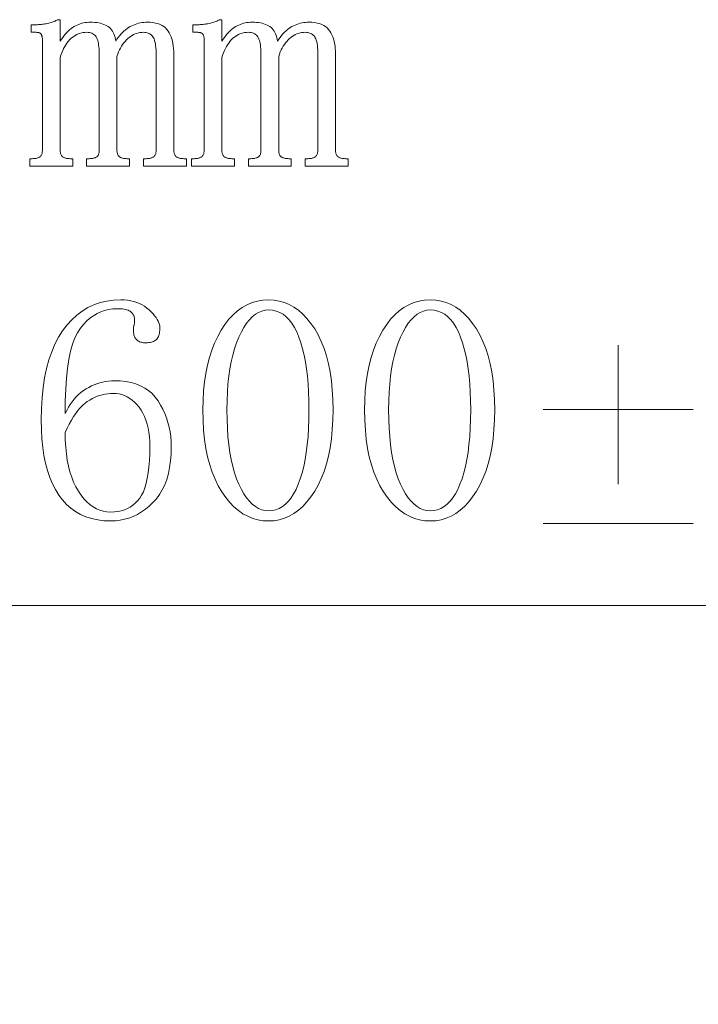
# Model space of a CAD drawing. Extents: x 1 to 297, y 1 to 210.
# Tile 95 of 171: x 190 to 196, y 117 to 126. Entities that reach past the tile are written whole.
import ezdxf

# ---------------------------------------------------------------- set-up
doc = ezdxf.new("R2010")
doc.units = 0

msp = doc.modelspace()

# ---------------------------------------------------------------- linework, layer by layer
at = {"color": 7, "lineweight": 13}
for points in [[(189.8327, 125.732), (189.8442, 125.7322), (189.8556, 125.7325), (189.867, 125.7331), (189.8784, 125.7339), (189.8899, 125.7349), (189.9013, 125.7362), (189.9127, 125.7376), (189.9242, 125.7394), (189.9356, 125.7413), (189.947, 125.7435), (189.9582, 125.7459), (189.969, 125.7485), (189.9792, 125.7514), (189.9891, 125.7544), (189.9985, 125.7578), (190.0074, 125.7613), (190.0158, 125.7651), (190.0238, 125.7691), (190.0314, 125.7733), (190.0385, 125.7778), (190.0613, 125.7778), (190.0613, 125.5835), (190.0728, 125.6012), (190.0846, 125.618), (190.0966, 125.6337), (190.1089, 125.6484), (190.1213, 125.662), (190.134, 125.6747), (190.1469, 125.6863), (190.16, 125.6968), (190.1734, 125.7064), (190.187, 125.7149), (190.2009, 125.7225), (190.2149, 125.7293), (190.2292, 125.7353), (190.2437, 125.7405), (190.2585, 125.7449), (190.2734, 125.7485), (190.2886, 125.7513), (190.304, 125.7533), (190.3197, 125.7545), (190.3356, 125.7549), (190.3557, 125.7545), (190.3749, 125.7533), (190.3932, 125.7513), (190.4106, 125.7485), (190.427, 125.7449), (190.4426, 125.7405), (190.4572, 125.7353), (190.4709, 125.7293), (190.4837, 125.7225), (190.4956, 125.7149), (190.5066, 125.7064), (190.5166, 125.6968), (190.5258, 125.6863), (190.534, 125.6747), (190.5413, 125.662), (190.5477, 125.6484), (190.5532, 125.6337), (190.5578, 125.618), (190.5614, 125.6012), (190.5642, 125.5835), (190.5758, 125.6012), (190.5877, 125.618), (190.6, 125.6337), (190.6126, 125.6484), (190.6256, 125.662), (190.6389, 125.6747), (190.6526, 125.6863), (190.6666, 125.6968), (190.6809, 125.7064), (190.6956, 125.7149), (190.7105, 125.7225), (190.7255, 125.7293), (190.7407, 125.7353), (190.7559, 125.7405), (190.7713, 125.7449), (190.7868, 125.7485), (190.8024, 125.7513), (190.8181, 125.7533), (190.8339, 125.7545), (190.8499, 125.7549), (190.8764, 125.7541), (190.9013, 125.7517), (190.9245, 125.7477), (190.9459, 125.7421), (190.9656, 125.7349), (190.9836, 125.7261), (190.9999, 125.7157), (191.0145, 125.7037), (191.0273, 125.6901), (191.0385, 125.6749), (191.0482, 125.6584), (191.057, 125.6411), (191.0647, 125.6228), (191.0714, 125.6036), (191.077, 125.5835), (191.0816, 125.5624), (191.0853, 125.5405), (191.0878, 125.5176), (191.0894, 125.4939), (191.0899, 125.4692), (191.0899, 124.6006), (191.0901, 124.5918), (191.0908, 124.5835), (191.0919, 124.5758), (191.0935, 124.5686), (191.0956, 124.562), (191.0981, 124.556), (191.1011, 124.5506), (191.1045, 124.5458), (191.1084, 124.5415), (191.1127, 124.5378), (191.1175, 124.5345), (191.1228, 124.5316), (191.1285, 124.529), (191.1347, 124.5268), (191.1413, 124.5249), (191.1484, 124.5234), (191.1559, 124.5222), (191.1639, 124.5213), (191.1724, 124.5208), (191.1813, 124.5206), (191.2042, 124.5206), (191.2042, 124.452), (190.8156, 124.452), (190.8156, 124.5206), (190.8385, 124.5206), (190.8474, 124.5208), (190.8558, 124.5213), (190.8638, 124.5222), (190.8714, 124.5234), (190.8784, 124.5249), (190.8851, 124.5268), (190.8913, 124.529), (190.897, 124.5316), (190.9022, 124.5345), (190.907, 124.5378), (190.9114, 124.5415), (190.9153, 124.5458), (190.9187, 124.5506), (190.9217, 124.556), (190.9242, 124.562), (190.9262, 124.5686), (190.9278, 124.5758), (190.929, 124.5835), (190.9297, 124.5918), (190.9299, 124.6006), (190.9299, 125.4578), (190.9296, 125.482), (190.9287, 125.5046), (190.9273, 125.5255), (190.9253, 125.5446), (190.9227, 125.562), (190.9196, 125.5778), (190.9159, 125.5918), (190.9116, 125.604), (190.9067, 125.6146), (190.9013, 125.6235), (190.8953, 125.6311), (190.8887, 125.6379), (190.8816, 125.6439), (190.8739, 125.6491), (190.8656, 125.6535), (190.8567, 125.6571), (190.8473, 125.6599), (190.8373, 125.6619), (190.8267, 125.6631), (190.8156, 125.6635), (190.7998, 125.6629), (190.7843, 125.6612), (190.7691, 125.6583), (190.7543, 125.6543), (190.7399, 125.6492), (190.7258, 125.6429), (190.712, 125.6355), (190.6986, 125.6269), (190.6855, 125.6172), (190.6727, 125.6063), (190.6605, 125.5945), (190.6487, 125.5816), (190.6376, 125.5679), (190.627, 125.5533), (190.617, 125.5378), (190.6076, 125.5213), (190.5987, 125.5039), (190.5905, 125.4856), (190.5827, 125.4664), (190.5756, 125.4463), (190.5756, 124.6006), (190.5758, 124.5918), (190.5765, 124.5835), (190.5777, 124.5758), (190.5793, 124.5686), (190.5813, 124.562), (190.5838, 124.556), (190.5868, 124.5506), (190.5902, 124.5458), (190.5941, 124.5415), (190.5984, 124.5378), (190.6033, 124.5345), (190.6085, 124.5316), (190.6142, 124.529), (190.6204, 124.5268), (190.627, 124.5249), (190.6341, 124.5234), (190.6416, 124.5222), (190.6497, 124.5213), (190.6581, 124.5208), (190.667, 124.5206), (190.6899, 124.5206), (190.6899, 124.452), (190.3013, 124.452), (190.3013, 124.5206), (190.3242, 124.5206), (190.3331, 124.5208), (190.3415, 124.5213), (190.3495, 124.5222), (190.3571, 124.5234), (190.3642, 124.5249), (190.3708, 124.5268), (190.377, 124.529), (190.3827, 124.5316), (190.3879, 124.5345), (190.3927, 124.5378), (190.3971, 124.5415), (190.401, 124.5458), (190.4044, 124.5506), (190.4074, 124.556), (190.4099, 124.562), (190.4119, 124.5686), (190.4135, 124.5758), (190.4147, 124.5835), (190.4154, 124.5918), (190.4156, 124.6006), (190.4156, 125.4578), (190.4154, 125.4778), (190.4147, 125.4968), (190.4135, 125.5148), (190.4119, 125.5318), (190.4099, 125.5478), (190.4074, 125.5627), (190.4044, 125.5766), (190.401, 125.5894), (190.3971, 125.6012), (190.3927, 125.612), (190.3877, 125.6218), (190.3818, 125.6306), (190.3749, 125.6383), (190.3671, 125.645), (190.3585, 125.6506), (190.3488, 125.6553), (190.3383, 125.6589), (190.3269, 125.6614), (190.3146, 125.663), (190.3013, 125.6635), (190.2855, 125.6629), (190.27, 125.6612), (190.2549, 125.6583), (190.2401, 125.6543), (190.2256, 125.6492), (190.2115, 125.6429), (190.1977, 125.6355), (190.1843, 125.6269), (190.1712, 125.6172), (190.1584, 125.6063), (190.1462, 125.5943), (190.1345, 125.5812), (190.1233, 125.5669), (190.1127, 125.5515), (190.1027, 125.5349), (190.0933, 125.5172), (190.0845, 125.4983), (190.0762, 125.4783), (190.0685, 125.4572), (190.0613, 125.4349), (190.0613, 124.6006), (190.0615, 124.5918), (190.0622, 124.5835), (190.0634, 124.5758), (190.065, 124.5686), (190.067, 124.562), (190.0695, 124.556), (190.0725, 124.5506), (190.0759, 124.5458), (190.0798, 124.5415), (190.0842, 124.5378), (190.089, 124.5345), (190.0942, 124.5316), (190.0999, 124.529), (190.1061, 124.5268), (190.1127, 124.5249), (190.1198, 124.5234), (190.1274, 124.5222), (190.1354, 124.5213), (190.1438, 124.5208), (190.1527, 124.5206), (190.1756, 124.5206), (190.1756, 124.452), (189.787, 124.452), (189.787, 124.5206), (189.8099, 124.5206), (189.8188, 124.5208), (189.8273, 124.5213), (189.8353, 124.5222), (189.8428, 124.5234), (189.8499, 124.5249), (189.8565, 124.5268), (189.8627, 124.529), (189.8684, 124.5316), (189.8737, 124.5345), (189.8784, 124.5378), (189.8828, 124.5415), (189.8867, 124.5458), (189.8901, 124.5506), (189.8931, 124.556), (189.8956, 124.562), (189.8977, 124.5686), (189.8992, 124.5758), (189.9004, 124.5835), (189.9011, 124.5918), (189.9013, 124.6006), (189.9013, 125.5949), (189.9012, 125.6016), (189.9008, 125.6079), (189.9003, 125.6139), (189.8995, 125.6196), (189.8985, 125.6249), (189.8972, 125.6299), (189.8957, 125.6345), (189.894, 125.6388), (189.8921, 125.6427), (189.8899, 125.6463), (189.8874, 125.6496), (189.8844, 125.6525), (189.881, 125.6551), (189.8771, 125.6573), (189.8727, 125.6592), (189.8679, 125.6607), (189.8627, 125.6619), (189.857, 125.6628), (189.8508, 125.6633), (189.8442, 125.6635), (189.7984, 125.6635), (189.7984, 125.732)], [(191.2956, 125.732), (191.307, 125.7322), (191.3185, 125.7325), (191.3299, 125.7331), (191.3413, 125.7339), (191.3527, 125.7349), (191.3642, 125.7362), (191.3756, 125.7376), (191.387, 125.7394), (191.3985, 125.7413), (191.4099, 125.7435), (191.4211, 125.7459), (191.4318, 125.7485), (191.4421, 125.7514), (191.4519, 125.7544), (191.4613, 125.7578), (191.4702, 125.7613), (191.4787, 125.7651), (191.4867, 125.7691), (191.4942, 125.7733), (191.5013, 125.7778), (191.5242, 125.7778), (191.5242, 125.5835), (191.5357, 125.6012), (191.5475, 125.618), (191.5595, 125.6337), (191.5717, 125.6484), (191.5842, 125.662), (191.5968, 125.6747), (191.6098, 125.6863), (191.6229, 125.6968), (191.6363, 125.7064), (191.6499, 125.7149), (191.6637, 125.7225), (191.6778, 125.7293), (191.692, 125.7353), (191.7066, 125.7405), (191.7213, 125.7449), (191.7363, 125.7485), (191.7515, 125.7513), (191.7669, 125.7533), (191.7826, 125.7545), (191.7984, 125.7549), (191.8186, 125.7545), (191.8378, 125.7533), (191.856, 125.7513), (191.8734, 125.7485), (191.8899, 125.7449), (191.9054, 125.7405), (191.9201, 125.7353), (191.9338, 125.7293), (191.9466, 125.7225), (191.9585, 125.7149), (191.9694, 125.7064), (191.9795, 125.6968), (191.9886, 125.6863), (191.9969, 125.6747), (192.0042, 125.662), (192.0106, 125.6484), (192.0161, 125.6337), (192.0206, 125.618), (192.0243, 125.6012), (192.027, 125.5835), (192.0386, 125.6012), (192.0506, 125.618), (192.0629, 125.6337), (192.0755, 125.6484), (192.0885, 125.662), (192.1018, 125.6747), (192.1154, 125.6863), (192.1294, 125.6968), (192.1438, 125.7064), (192.1584, 125.7149), (192.1734, 125.7225), (192.1884, 125.7293), (192.2035, 125.7353), (192.2188, 125.7405), (192.2342, 125.7449), (192.2496, 125.7485), (192.2653, 125.7513), (192.281, 125.7533), (192.2968, 125.7545), (192.3127, 125.7549), (192.3393, 125.7541), (192.3642, 125.7517), (192.3873, 125.7477), (192.4087, 125.7421), (192.4285, 125.7349), (192.4465, 125.7261), (192.4627, 125.7157), (192.4773, 125.7037), (192.4902, 125.6901), (192.5013, 125.6749), (192.5111, 125.6584), (192.5198, 125.6411), (192.5275, 125.6228), (192.5342, 125.6036), (192.5399, 125.5835), (192.5445, 125.5624), (192.5481, 125.5405), (192.5507, 125.5176), (192.5522, 125.4939), (192.5527, 125.4692), (192.5527, 124.6006), (192.553, 124.5918), (192.5536, 124.5835), (192.5548, 124.5758), (192.5564, 124.5686), (192.5585, 124.562), (192.561, 124.556), (192.5639, 124.5506), (192.5674, 124.5458), (192.5713, 124.5415), (192.5756, 124.5378), (192.5804, 124.5345), (192.5856, 124.5316), (192.5914, 124.529), (192.5975, 124.5268), (192.6042, 124.5249), (192.6113, 124.5234), (192.6188, 124.5222), (192.6268, 124.5213), (192.6353, 124.5208), (192.6442, 124.5206), (192.667, 124.5206), (192.667, 124.452), (192.2785, 124.452), (192.2785, 124.5206), (192.3013, 124.5206), (192.3102, 124.5208), (192.3187, 124.5213), (192.3267, 124.5222), (192.3342, 124.5234), (192.3413, 124.5249), (192.3479, 124.5268), (192.3541, 124.529), (192.3598, 124.5316), (192.3651, 124.5345), (192.3699, 124.5378), (192.3742, 124.5415), (192.3781, 124.5458), (192.3815, 124.5506), (192.3845, 124.556), (192.387, 124.562), (192.3891, 124.5686), (192.3907, 124.5758), (192.3918, 124.5835), (192.3925, 124.5918), (192.3927, 124.6006), (192.3927, 125.4578), (192.3925, 125.482), (192.3916, 125.5046), (192.3902, 125.5255), (192.3882, 125.5446), (192.3856, 125.562), (192.3824, 125.5778), (192.3787, 125.5918), (192.3745, 125.604), (192.3696, 125.6146), (192.3642, 125.6235), (192.3582, 125.6311), (192.3516, 125.6379), (192.3445, 125.6439), (192.3367, 125.6491), (192.3285, 125.6535), (192.3196, 125.6571), (192.3102, 125.6599), (192.3002, 125.6619), (192.2896, 125.6631), (192.2785, 125.6635), (192.2626, 125.6629), (192.2471, 125.6612), (192.232, 125.6583), (192.2172, 125.6543), (192.2027, 125.6492), (192.1886, 125.6429), (192.1749, 125.6355), (192.1614, 125.6269), (192.1483, 125.6172), (192.1356, 125.6063), (192.1233, 125.5945), (192.1116, 125.5816), (192.1004, 125.5679), (192.0899, 125.5533), (192.0799, 125.5378), (192.0704, 125.5213), (192.0616, 125.5039), (192.0533, 125.4856), (192.0456, 125.4664), (192.0385, 125.4463), (192.0385, 124.6006), (192.0387, 124.5918), (192.0394, 124.5835), (192.0405, 124.5758), (192.0421, 124.5686), (192.0442, 124.562), (192.0467, 124.556), (192.0497, 124.5506), (192.0531, 124.5458), (192.057, 124.5415), (192.0613, 124.5378), (192.0661, 124.5345), (192.0714, 124.5316), (192.0771, 124.529), (192.0833, 124.5268), (192.0899, 124.5249), (192.097, 124.5234), (192.1045, 124.5222), (192.1125, 124.5213), (192.121, 124.5208), (192.1299, 124.5206), (192.1527, 124.5206), (192.1527, 124.452), (191.7642, 124.452), (191.7642, 124.5206), (191.787, 124.5206), (191.7959, 124.5208), (191.8044, 124.5213), (191.8124, 124.5222), (191.8199, 124.5234), (191.827, 124.5249), (191.8336, 124.5268), (191.8398, 124.529), (191.8455, 124.5316), (191.8508, 124.5345), (191.8556, 124.5378), (191.8599, 124.5415), (191.8638, 124.5458), (191.8672, 124.5506), (191.8702, 124.556), (191.8727, 124.562), (191.8748, 124.5686), (191.8764, 124.5758), (191.8775, 124.5835), (191.8782, 124.5918), (191.8784, 124.6006), (191.8784, 125.4578), (191.8782, 125.4778), (191.8775, 125.4968), (191.8764, 125.5148), (191.8748, 125.5318), (191.8727, 125.5478), (191.8702, 125.5627), (191.8672, 125.5766), (191.8638, 125.5894), (191.8599, 125.6012), (191.8556, 125.612), (191.8506, 125.6218), (191.8446, 125.6306), (191.8378, 125.6383), (191.83, 125.645), (191.8213, 125.6506), (191.8117, 125.6553), (191.8012, 125.6589), (191.7898, 125.6614), (191.7774, 125.663), (191.7642, 125.6635), (191.7483, 125.6629), (191.7328, 125.6612), (191.7177, 125.6583), (191.7029, 125.6543), (191.6884, 125.6492), (191.6743, 125.6429), (191.6606, 125.6355), (191.6471, 125.6269), (191.634, 125.6172), (191.6213, 125.6063), (191.609, 125.5943), (191.5973, 125.5812), (191.5862, 125.5669), (191.5756, 125.5515), (191.5656, 125.5349), (191.5562, 125.5172), (191.5473, 125.4983), (191.539, 125.4783), (191.5313, 125.4572), (191.5242, 125.4349), (191.5242, 124.6006), (191.5244, 124.5918), (191.5251, 124.5835), (191.5262, 124.5758), (191.5278, 124.5686), (191.5299, 124.562), (191.5324, 124.556), (191.5354, 124.5506), (191.5388, 124.5458), (191.5427, 124.5415), (191.547, 124.5378), (191.5518, 124.5345), (191.5571, 124.5316), (191.5628, 124.529), (191.569, 124.5268), (191.5756, 124.5249), (191.5827, 124.5234), (191.5902, 124.5222), (191.5982, 124.5213), (191.6067, 124.5208), (191.6156, 124.5206), (191.6385, 124.5206), (191.6385, 124.452), (191.2499, 124.452), (191.2499, 124.5206), (191.2727, 124.5206), (191.2816, 124.5208), (191.2901, 124.5213), (191.2981, 124.5222), (191.3056, 124.5234), (191.3127, 124.5249), (191.3194, 124.5268), (191.3255, 124.529), (191.3313, 124.5316), (191.3365, 124.5345), (191.3413, 124.5378), (191.3457, 124.5415), (191.3495, 124.5458), (191.353, 124.5506), (191.3559, 124.556), (191.3585, 124.562), (191.3605, 124.5686), (191.3621, 124.5758), (191.3633, 124.5835), (191.3639, 124.5918), (191.3642, 124.6006), (191.3642, 125.5949), (191.364, 125.6016), (191.3637, 125.6079), (191.3631, 125.6139), (191.3623, 125.6196), (191.3613, 125.6249), (191.36, 125.6299), (191.3586, 125.6345), (191.3569, 125.6388), (191.3549, 125.6427), (191.3527, 125.6463), (191.3502, 125.6496), (191.3473, 125.6525), (191.3438, 125.6551), (191.3399, 125.6573), (191.3356, 125.6592), (191.3308, 125.6607), (191.3255, 125.6619), (191.3198, 125.6628), (191.3137, 125.6633), (191.307, 125.6635), (191.2613, 125.6635), (191.2613, 125.732)], [(190.5527, 122.5121), (190.606, 122.5103), (190.6563, 122.5048), (190.7034, 122.4957), (190.7475, 122.4829), (190.7885, 122.4664), (190.8263, 122.4463), (190.8611, 122.4225), (190.8929, 122.3951), (190.9215, 122.364), (190.947, 122.3293), (190.9698, 122.2923), (190.9902, 122.2543), (191.0082, 122.2155), (191.0238, 122.1757), (191.037, 122.135), (191.0478, 122.0934), (191.0562, 122.0509), (191.0622, 122.0075), (191.0658, 121.9631), (191.067, 121.9179), (191.0654, 121.8511), (191.0604, 121.7878), (191.0521, 121.7281), (191.0405, 121.6719), (191.0256, 121.6193), (191.0074, 121.5702), (190.9858, 121.5247), (190.961, 121.4827), (190.9328, 121.4442), (190.9013, 121.4093), (190.8676, 121.3778), (190.833, 121.3496), (190.7973, 121.3248), (190.7605, 121.3032), (190.7227, 121.285), (190.6839, 121.2701), (190.6441, 121.2585), (190.6033, 121.2502), (190.5614, 121.2452), (190.5184, 121.2436), (190.4582, 121.2459), (190.401, 121.2529), (190.3467, 121.2647), (190.2954, 121.2811), (190.247, 121.3021), (190.2017, 121.3279), (190.1593, 121.3584), (190.1198, 121.3935), (190.0834, 121.4333), (190.0499, 121.4779), (190.0195, 121.5268), (189.9923, 121.58), (189.9683, 121.6375), (189.9475, 121.6991), (189.9299, 121.765), (189.9155, 121.8351), (189.9043, 121.9095), (189.8963, 121.988), (189.8915, 122.0708), (189.8899, 122.1579), (189.8918, 122.2605), (189.8977, 122.3583), (189.9074, 122.4512), (189.921, 122.5391), (189.9384, 122.6221), (189.9598, 122.7003), (189.9851, 122.7735), (190.0142, 122.8417), (190.0473, 122.9051), (190.0842, 122.9636), (190.1244, 123.0168), (190.1674, 123.0644), (190.2131, 123.1064), (190.2615, 123.1428), (190.3127, 123.1736), (190.3667, 123.1988), (190.4234, 123.2184), (190.4828, 123.2324), (190.545, 123.2408), (190.6099, 123.2436), (190.6413, 123.2427), (190.6714, 123.2399), (190.7002, 123.2353), (190.7278, 123.2289), (190.7542, 123.2207), (190.7793, 123.2107), (190.8031, 123.1988), (190.8257, 123.1851), (190.847, 123.1695), (190.867, 123.1521), (190.8855, 123.1341), (190.902, 123.1165), (190.9166, 123.0993), (190.9292, 123.0827), (190.9399, 123.0664), (190.9486, 123.0507), (190.9554, 123.0353), (190.9603, 123.0205), (190.9632, 123.0061), (190.9642, 122.9921), (190.9639, 122.9788), (190.963, 122.9661), (190.9616, 122.9541), (190.9596, 122.9428), (190.957, 122.9321), (190.9539, 122.9222), (190.9502, 122.9129), (190.9459, 122.9044), (190.941, 122.8965), (190.9356, 122.8893), (190.9295, 122.8828), (190.9226, 122.8769), (190.9149, 122.8718), (190.9063, 122.8673), (190.897, 122.8636), (190.8869, 122.8605), (190.876, 122.8581), (190.8643, 122.8564), (190.8518, 122.8553), (190.8385, 122.855), (190.8273, 122.8553), (190.8167, 122.8561), (190.8067, 122.8576), (190.7973, 122.8596), (190.7885, 122.8621), (190.7802, 122.8653), (190.7724, 122.869), (190.7653, 122.8733), (190.7587, 122.8781), (190.7527, 122.8836), (190.7473, 122.8896), (190.7424, 122.8961), (190.7382, 122.9033), (190.7345, 122.911), (190.7313, 122.9193), (190.7287, 122.9281), (190.7267, 122.9376), (190.7253, 122.9476), (190.7245, 122.9581), (190.7242, 122.9693), (190.7242, 122.9739), (190.7244, 122.9784), (190.7247, 122.983), (190.7251, 122.9876), (190.7256, 122.9921), (190.7262, 122.9967), (190.727, 123.0013), (190.7278, 123.0059), (190.7288, 123.0104), (190.7299, 123.015), (190.731, 123.0196), (190.7319, 123.0241), (190.7328, 123.0287), (190.7335, 123.0333), (190.7342, 123.0379), (190.7347, 123.0424), (190.7351, 123.047), (190.7354, 123.0516), (190.7355, 123.0561), (190.7356, 123.0607), (190.7353, 123.0697), (190.7342, 123.0783), (190.7325, 123.0866), (190.7301, 123.0945), (190.727, 123.1021), (190.7233, 123.1094), (190.7188, 123.1163), (190.7137, 123.1229), (190.7078, 123.1291), (190.7013, 123.135), (190.6939, 123.1404), (190.6853, 123.1453), (190.6756, 123.1496), (190.6647, 123.1533), (190.6527, 123.1564), (190.6396, 123.159), (190.6253, 123.161), (190.6099, 123.1624), (190.5933, 123.1633), (190.5756, 123.1636), (190.5373, 123.1618), (190.5002, 123.1565), (190.4642, 123.1476), (190.4293, 123.1352), (190.3956, 123.1193), (190.363, 123.0998), (190.3316, 123.0768), (190.3013, 123.0502), (190.2722, 123.0201), (190.2442, 122.9864), (190.2181, 122.9468), (190.1948, 122.8989), (190.1742, 122.8426), (190.1564, 122.778), (190.1413, 122.705), (190.129, 122.6237), (190.1194, 122.534), (190.1125, 122.436), (190.1084, 122.3297), (190.107, 122.215), (190.1212, 122.244), (190.1365, 122.2715), (190.1528, 122.2975), (190.1701, 122.322), (190.1884, 122.345), (190.2078, 122.3665), (190.2282, 122.3866), (190.2496, 122.4052), (190.2721, 122.4223), (190.2956, 122.4379), (190.3198, 122.452), (190.3443, 122.4646), (190.3691, 122.4757), (190.3943, 122.4854), (190.4199, 122.4936), (190.4458, 122.5003), (190.472, 122.5055), (190.4986, 122.5092), (190.5255, 122.5114)], [(191.947, 121.2436), (191.8975, 121.2462), (191.8497, 121.2541), (191.8034, 121.2672), (191.7587, 121.2856), (191.7156, 121.3093), (191.6741, 121.3382), (191.6342, 121.3724), (191.5959, 121.4118), (191.5592, 121.4565), (191.5242, 121.5064), (191.4916, 121.5612), (191.4624, 121.6203), (191.4367, 121.6837), (191.4145, 121.7515), (191.3956, 121.8236), (191.3802, 121.9), (191.3682, 121.9808), (191.3596, 122.066), (191.3544, 122.1555), (191.3527, 122.2493), (191.3544, 122.3367), (191.3594, 122.4207), (191.3676, 122.5013), (191.3793, 122.5784), (191.3942, 122.6521), (191.4124, 122.7224), (191.4339, 122.7893), (191.4588, 122.8527), (191.487, 122.9127), (191.5184, 122.9693), (191.5526, 123.0214), (191.5886, 123.068), (191.6266, 123.1092), (191.6666, 123.1448), (191.7085, 123.175), (191.7523, 123.1997), (191.798, 123.2189), (191.8458, 123.2326), (191.8954, 123.2408), (191.947, 123.2436), (191.9965, 123.2409), (192.0442, 123.2331), (192.0902, 123.2199), (192.1345, 123.2015), (192.177, 123.1779), (192.2179, 123.1489), (192.257, 123.1148), (192.2944, 123.0753), (192.3302, 123.0307), (192.3642, 122.9807), (192.3957, 122.9261), (192.4238, 122.8673), (192.4487, 122.8045), (192.4702, 122.7375), (192.4884, 122.6664), (192.5034, 122.5912), (192.515, 122.5119), (192.5233, 122.4285), (192.5282, 122.3409), (192.5299, 122.2493), (192.5282, 122.1576), (192.5233, 122.0699), (192.515, 121.9861), (192.5034, 121.9064), (192.4884, 121.8307), (192.4702, 121.759), (192.4487, 121.6913), (192.4238, 121.6276), (192.3957, 121.5679), (192.3642, 121.5121), (192.3302, 121.4611), (192.2944, 121.4155), (192.257, 121.3752), (192.2179, 121.3403), (192.177, 121.3107), (192.1345, 121.2865), (192.0902, 121.2677), (192.0442, 121.2543), (191.9965, 121.2463)], [(193.4099, 121.2436), (193.3604, 121.2462), (193.3125, 121.2541), (193.2662, 121.2672), (193.2215, 121.2856), (193.1785, 121.3093), (193.137, 121.3382), (193.0971, 121.3724), (193.0588, 121.4118), (193.0221, 121.4565), (192.987, 121.5064), (192.9545, 121.5612), (192.9253, 121.6203), (192.8996, 121.6837), (192.8773, 121.7515), (192.8585, 121.8236), (192.843, 121.9), (192.831, 121.9808), (192.8224, 122.066), (192.8173, 122.1555), (192.8156, 122.2493), (192.8173, 122.3367), (192.8222, 122.4207), (192.8305, 122.5013), (192.8421, 122.5784), (192.857, 122.6521), (192.8752, 122.7224), (192.8968, 122.7893), (192.9217, 122.8527), (192.9498, 122.9127), (192.9813, 122.9693), (193.0154, 123.0214), (193.0515, 123.068), (193.0895, 123.1092), (193.1294, 123.1448), (193.1713, 123.175), (193.2151, 123.1997), (193.2609, 123.2189), (193.3086, 123.2326), (193.3583, 123.2408), (193.4099, 123.2436), (193.4593, 123.2409), (193.507, 123.2331), (193.553, 123.2199), (193.5973, 123.2015), (193.6399, 123.1779), (193.6807, 123.1489), (193.7199, 123.1148), (193.7573, 123.0753), (193.793, 123.0307), (193.827, 122.9807), (193.8585, 122.9261), (193.8867, 122.8673), (193.9115, 122.8045), (193.9331, 122.7375), (193.9513, 122.6664), (193.9662, 122.5912), (193.9778, 122.5119), (193.9861, 122.4285), (193.9911, 122.3409), (193.9927, 122.2493), (193.9911, 122.1576), (193.9861, 122.0699), (193.9778, 121.9861), (193.9662, 121.9064), (193.9513, 121.8307), (193.9331, 121.759), (193.9115, 121.6913), (193.8867, 121.6276), (193.8585, 121.5679), (193.827, 121.5121), (193.793, 121.4611), (193.7573, 121.4155), (193.7199, 121.3752), (193.6807, 121.3403), (193.6399, 121.3107), (193.5973, 121.2865), (193.553, 121.2677), (193.507, 121.2543), (193.4593, 121.2463)], [(191.947, 123.1521), (191.9155, 123.1497), (191.8851, 123.1423), (191.8557, 123.13), (191.8273, 123.1128), (191.7999, 123.0907), (191.7735, 123.0637), (191.7482, 123.0317), (191.7239, 122.9949), (191.7007, 122.9531), (191.6785, 122.9064), (191.6578, 122.8556), (191.6394, 122.8015), (191.6231, 122.7441), (191.609, 122.6833), (191.597, 122.6193), (191.5872, 122.5519), (191.5797, 122.4812), (191.5742, 122.4072), (191.571, 122.3299), (191.5699, 122.2493), (191.571, 122.1644), (191.5742, 122.0833), (191.5797, 122.0062), (191.5872, 121.9329), (191.597, 121.8636), (191.609, 121.7981), (191.6231, 121.7365), (191.6394, 121.6788), (191.6578, 121.6249), (191.6785, 121.575), (191.7007, 121.5294), (191.7239, 121.4886), (191.7482, 121.4526), (191.7735, 121.4214), (191.7999, 121.395), (191.8273, 121.3734), (191.8557, 121.3566), (191.8851, 121.3446), (191.9155, 121.3374), (191.947, 121.335), (191.9806, 121.3374), (192.0126, 121.3446), (192.0432, 121.3566), (192.0723, 121.3734), (192.0999, 121.395), (192.126, 121.4214), (192.1506, 121.4526), (192.1738, 121.4886), (192.1954, 121.5294), (192.2156, 121.575), (192.2341, 121.6249), (192.2506, 121.6788), (192.2651, 121.7365), (192.2778, 121.7981), (192.2885, 121.8636), (192.2972, 121.9329), (192.304, 122.0062), (192.3089, 122.0833), (192.3118, 122.1644), (192.3127, 122.2493), (192.3118, 122.3299), (192.3091, 122.4072), (192.3045, 122.4812), (192.2981, 122.5519), (192.2899, 122.6193), (192.2798, 122.6833), (192.2679, 122.7441), (192.2542, 122.8015), (192.2387, 122.8556), (192.2213, 122.9064), (192.2021, 122.9531), (192.1811, 122.9949), (192.1582, 123.0317), (192.1335, 123.0637), (192.107, 123.0907), (192.0787, 123.1128), (192.0485, 123.13), (192.0165, 123.1423), (191.9827, 123.1497)], [(193.4099, 123.1521), (193.3784, 123.1497), (193.3479, 123.1423), (193.3185, 123.13), (193.2901, 123.1128), (193.2627, 123.0907), (193.2364, 123.0637), (193.2111, 123.0317), (193.1868, 122.9949), (193.1635, 122.9531), (193.1413, 122.9064), (193.1207, 122.8556), (193.1022, 122.8015), (193.0859, 122.7441), (193.0718, 122.6833), (193.0599, 122.6193), (193.0501, 122.5519), (193.0425, 122.4812), (193.0371, 122.4072), (193.0338, 122.3299), (193.0327, 122.2493), (193.0338, 122.1644), (193.0371, 122.0833), (193.0425, 122.0062), (193.0501, 121.9329), (193.0599, 121.8636), (193.0718, 121.7981), (193.0859, 121.7365), (193.1022, 121.6788), (193.1207, 121.6249), (193.1413, 121.575), (193.1635, 121.5294), (193.1868, 121.4886), (193.2111, 121.4526), (193.2364, 121.4214), (193.2627, 121.395), (193.2901, 121.3734), (193.3185, 121.3566), (193.3479, 121.3446), (193.3784, 121.3374), (193.4099, 121.335), (193.4434, 121.3374), (193.4755, 121.3446), (193.5061, 121.3566), (193.5351, 121.3734), (193.5627, 121.395), (193.5889, 121.4214), (193.6135, 121.4526), (193.6366, 121.4886), (193.6583, 121.5294), (193.6785, 121.575), (193.6969, 121.6249), (193.7134, 121.6788), (193.728, 121.7365), (193.7406, 121.7981), (193.7513, 121.8636), (193.7601, 121.9329), (193.7668, 122.0062), (193.7717, 122.0833), (193.7746, 122.1644), (193.7756, 122.2493), (193.7747, 122.3299), (193.7719, 122.4072), (193.7674, 122.4812), (193.761, 122.5519), (193.7527, 122.6193), (193.7427, 122.6833), (193.7308, 122.7441), (193.7171, 122.8015), (193.7015, 122.8556), (193.6842, 122.9064), (193.665, 122.9531), (193.6439, 122.9949), (193.6211, 123.0317), (193.5964, 123.0637), (193.5699, 123.0907), (193.5415, 123.1128), (193.5114, 123.13), (193.4794, 123.1423), (193.4455, 123.1497)], [(190.107, 122.0436), (190.1082, 121.9765), (190.1118, 121.9126), (190.1178, 121.8517), (190.1262, 121.794), (190.137, 121.7393), (190.1502, 121.6877), (190.1658, 121.6392), (190.1838, 121.5937), (190.2042, 121.5514), (190.227, 121.5121), (190.2515, 121.4763), (190.2771, 121.4443), (190.3036, 121.416), (190.3313, 121.3915), (190.3599, 121.3707), (190.3895, 121.3537), (190.4202, 121.3405), (190.4519, 121.3311), (190.4847, 121.3255), (190.5184, 121.3236), (190.5519, 121.3248), (190.5838, 121.3286), (190.6141, 121.3349), (190.6428, 121.3437), (190.6699, 121.355), (190.6954, 121.3688), (190.7193, 121.3852), (190.7415, 121.404), (190.7622, 121.4254), (190.7813, 121.4493), (190.7987, 121.4766), (190.8142, 121.5083), (190.8279, 121.5443), (190.8398, 121.5846), (190.8499, 121.6293), (190.8581, 121.6783), (190.8645, 121.7317), (190.8691, 121.7894), (190.8718, 121.8515), (190.8727, 121.9179), (190.8718, 121.9625), (190.8689, 122.0052), (190.864, 122.0457), (190.8572, 122.0843), (190.8484, 122.1207), (190.8378, 122.1551), (190.8251, 122.1875), (190.8106, 122.2177), (190.7941, 122.246), (190.7756, 122.2721), (190.7558, 122.296), (190.7351, 122.3174), (190.7137, 122.3363), (190.6915, 122.3526), (190.6685, 122.3664), (190.6446, 122.3777), (190.62, 122.3865), (190.5946, 122.3928), (190.5683, 122.3966), (190.5413, 122.3979), (190.5163, 122.3971), (190.4917, 122.3949), (190.4674, 122.3912), (190.4435, 122.386), (190.4199, 122.3793), (190.3966, 122.3711), (190.3737, 122.3615), (190.3511, 122.3503), (190.3289, 122.3377), (190.307, 122.3236), (190.2855, 122.3074), (190.2643, 122.2886), (190.2434, 122.2672), (190.2229, 122.2431), (190.2027, 122.2164), (190.1829, 122.1871), (190.1634, 122.1552), (190.1443, 122.1206), (190.1255, 122.0834)]]:
    msp.add_lwpolyline(points, close=True, dxfattribs=at)
for points in [[(195.109, 121.5755), (195.109, 122.8336)], [(195.7865, 122.253), (194.4316, 122.253)], [(194.4316, 121.2207), (195.7865, 121.2207)], [(166.292, 106.5053), (169.7356, 120.4788), (201.9282, 120.4788)]]:
    msp.add_lwpolyline(points, dxfattribs=at)

doc.saveas('drawing.dxf')
